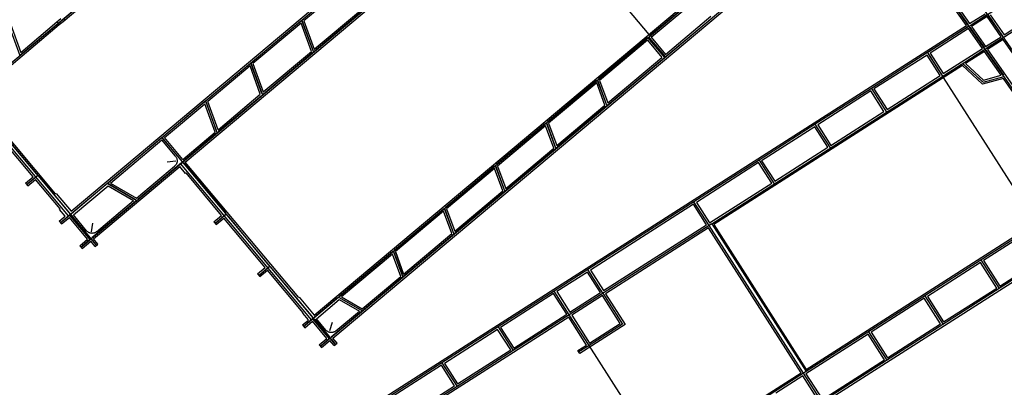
# Model space of a CAD drawing. Header units: inches. Extents: x 1 to 626000, y 0 to 7596230.
# Tile 9 of 68: x 619869 to 621347, y 7593579 to 7594131. Entities that reach past the tile are written whole.
import ezdxf

# ---------------------------------------------------------------- set-up
doc = ezdxf.new("R2010")
doc.units = ezdxf.units.IN
doc.header["$MEASUREMENT"] = 0

msp = doc.modelspace()

# ---------------------------------------------------------------- linework, layer by layer
for points in [[(619696.3, 7593932.4), (620669.4, 7594748.7)], [(619930.1, 7593826.3), (620945.5, 7594678.1)], [(619946, 7593843.2), (620869.1, 7594617.5)], [(619960.9, 7593789.6), (620869.5, 7594551.7)], [(620295.1, 7593670.5), (621151.3, 7594388.7)], [(620320.2, 7593640.6), (621196.8, 7594376)], [(620117.1, 7593917.1), (620614.8, 7594334.5)], [(620311.1, 7593687.4), (621072.6, 7594326.2)], [(620642.4, 7594312.5), (620813.3, 7594108.7)], [(620338.8, 7593652.7), (621106.2, 7594296.5)], [(622232.8, 7592835.8), (621273.5, 7594208.6)], [(620367.8, 7594190), (620295.6, 7594129.4)], [(621290.4, 7594122.1), (621241.6, 7594191.9)], [(622204.9, 7592818), (621246.5, 7594189.7)], [(621247.6, 7594188.1), (621293.1, 7594123)], [(621250.4, 7594188.8), (621295, 7594125)], [(621294.2, 7594121.4), (621405.6, 7594192.5)], [(620894.1, 7594172.9), (620814.5, 7594106.2)], [(620816.8, 7594104.6), (620894.4, 7594169.7)], [(619870.7, 7594078.6), (619960, 7594153.6)], [(621318.3, 7594086.9), (621429.7, 7594158)], [(619933.9, 7594128.2), (619958.9, 7594149.1)], [(620311.1, 7594086.8), (620383.3, 7594147.4)], [(620385, 7594145.3), (620311.4, 7594083.6)], [(620838.4, 7594078.8), (620906.6, 7594136.1)], [(621295, 7594125), (621318.3, 7594139.9)], [(621295.9, 7594122.4), (621320.4, 7594138.1)], [(621321.4, 7594135.5), (621298.1, 7594120.6)], [(621342.3, 7594105.4), (621321.4, 7594135.5)], [(621345, 7594106.3), (621323.2, 7594137.5)], [(621325.9, 7594138.4), (621346.9, 7594108.4)], [(619799.9, 7594015.8), (619928.3, 7594123.5)], [(619851.7, 7594125.4), (619869.1, 7594077.4)], [(619854.8, 7594124.5), (619870.3, 7594081.9)], [(619870.3, 7594081.9), (619924.8, 7594127.6)], [(619889.1, 7593226.9), (621290.4, 7594122.1)], [(619924.8, 7594127.6), (619930.7, 7594132.5)], [(619924.8, 7594127.6), (619928.3, 7594123.5)], [(619928.3, 7594123.5), (619933.9, 7594128.2)], [(619937.2, 7594131.1), (619933.9, 7594128.4)], [(620217.3, 7594067.3), (620290.9, 7594129)], [(620291.2, 7594125.7), (620219, 7594065.2)], [(620306.7, 7594083.1), (620291.2, 7594125.7)], [(620292.4, 7594130.3), (620292.4, 7594130.3)], [(620292.4, 7594130.3), (620292.4, 7594130.3)], [(620292.4, 7594130.3), (620309.9, 7594082.3)], [(620309.2, 7594084.2), (620293.1, 7594128.4)], [(620295.6, 7594129.4), (620311.1, 7594086.8)], [(620839.6, 7594076.3), (620908.3, 7594133.9)], [(621294.2, 7594121.4), (621231.9, 7594081.5)], [(621292.6, 7594120.3), (621233.6, 7594082.6)], [(621298.1, 7594120.6), (621319.1, 7594090.6)], [(621346.9, 7594108.4), (621370.2, 7594123.2)], [(621293.5, 7594117.7), (621235.6, 7594080.7)], [(621314.5, 7594087.7), (621293.5, 7594117.7)], [(621295.4, 7594119.7), (621317.2, 7594088.5)], [(621319.1, 7594090.6), (621342.3, 7594105.4)], [(620811.5, 7594103.6), (620737.9, 7594041.9)], [(620811.4, 7594100.1), (620739.6, 7594039.8)], [(620811.4, 7594100.1), (620833, 7594074.3)], [(620811.8, 7594103.9), (620836.8, 7594074)], [(620813, 7594104.9), (620838.1, 7594075)], [(620814.3, 7594103.4), (620836.8, 7594076.6)], [(620816.8, 7594104.6), (620838.4, 7594078.8)], [(621320, 7594088), (621344.5, 7594103.6)], [(621345.4, 7594101), (621322.1, 7594086.1)], [(621396.3, 7594028.2), (621345.4, 7594101)], [(621346.2, 7594104.7), (621346.2, 7594104.7)], [(619869.1, 7594077.4), (619869.1, 7594077.4)], [(619869.1, 7594077.4), (619869.1, 7594077.4)], [(620234.5, 7594022.6), (620306.7, 7594083.1)], [(620308.3, 7594081), (620234.8, 7594019.3)], [(620309.9, 7594082.3), (620309.9, 7594082.3)], [(620309.9, 7594082.3), (620309.9, 7594082.3)], [(620907.8, 7593824.6), (621318.3, 7594086.9)], [(621231.9, 7594081.5), (621147.6, 7594027.7)], [(621231.1, 7594077.8), (621151.4, 7594026.9)], [(621250.8, 7594047), (621231.1, 7594077.8)], [(621231.9, 7594081.5), (621254.5, 7594046.1)], [(621233, 7594079.8), (621253.4, 7594047.8)], [(621235.6, 7594080.7), (621255.3, 7594049.9)], [(621255.3, 7594049.9), (621314.5, 7594087.7)], [(621286.3, 7594066.4), (621316.6, 7594085.8)], [(621317.6, 7594083.2), (621289, 7594065)], [(621342.6, 7594047.4), (621317.6, 7594083.2)], [(621318.3, 7594086.9), (621318.3, 7594086.9)], [(621318.3, 7594086.9), (621318.3, 7594086.9)], [(621319.5, 7594085.3), (621345.9, 7594047.5)], [(621322.1, 7594086.1), (621373.7, 7594012.4)], [(620149.6, 7594010.5), (620214.3, 7594064.7)], [(620214.6, 7594061.5), (620151.2, 7594008.3)], [(620230.1, 7594018.9), (620214.6, 7594061.5)], [(620215.8, 7594066), (620215.8, 7594066)], [(620215.8, 7594066), (620233.3, 7594018)], [(620232.6, 7594019.9), (620216.5, 7594064.1)], [(620219, 7594065.2), (620234.5, 7594022.6)], [(620751.8, 7594006.2), (620833, 7594074.3)], [(620752.1, 7594002.9), (620836.5, 7594073.7)], [(620838.1, 7594075), (620838.1, 7594075)], [(620838.1, 7594075), (620838.1, 7594075)], [(621284.3, 7594062), (620910.9, 7593823.4)], [(621256.2, 7594047.2), (621282.9, 7594064.3)], [(621314.6, 7594033.9), (621284.3, 7594062)], [(621284.6, 7594065.3), (621284.6, 7594065.3)], [(621284.6, 7594065.3), (621315.3, 7594036.9)], [(621286.1, 7594064), (621313.8, 7594038.2)], [(621289, 7594065), (621316, 7594039.9)], [(619983.9, 7593792.3), (619765.3, 7594052.9)], [(621171.1, 7593996), (621250.8, 7594047)], [(621254.5, 7594046.1), (621254.5, 7594046.1)], [(621256, 7594043.9), (621254.5, 7594046.1)], [(621316, 7594039.9), (621342.6, 7594047.4)], [(620734.8, 7594039.4), (620661.3, 7593977.7)], [(620735.2, 7594036.1), (620662.9, 7593975.5)], [(620747.4, 7594002.5), (620735.2, 7594036.1)], [(620736.4, 7594040.6), (620736.4, 7594040.6)], [(620736.4, 7594040.6), (620750.6, 7594001.6)], [(620749.9, 7594003.5), (620737.1, 7594038.8)], [(620739.6, 7594039.8), (620751.8, 7594006.2)], [(621366.8, 7593870.3), (621256, 7594043.9)], [(621345.9, 7594042.7), (621314.6, 7594033.9)], [(621315.3, 7594036.9), (621347, 7594045.8)], [(621315.3, 7594036.9), (621315.3, 7594036.9)], [(621317.2, 7594037.4), (621345.1, 7594045.3)], [(621421.6, 7593934.4), (621345.9, 7594042.7)], [(621347, 7594045.8), (621347, 7594045.8)], [(621347, 7594045.8), (621347, 7594045.8)], [(621347, 7594045.8), (621347, 7594045.8)], [(620166.7, 7593965.7), (620230.1, 7594018.9)], [(620231.7, 7594016.7), (620167, 7593962.5)], [(620233.3, 7594018), (620233.3, 7594018)], [(620233.3, 7594018), (620233.3, 7594018)], [(621147.6, 7594027.7), (621063.4, 7593973.9)], [(621146.8, 7594024), (621067.1, 7593973)], [(621166.5, 7593993.1), (621146.8, 7594024)], [(621147.6, 7594027.7), (621170.2, 7593992.3)], [(621151.4, 7594026.9), (621171.1, 7593996)], [(619941.9, 7593836.2), (619793.1, 7594013.6)], [(619922.8, 7593869.4), (619799.9, 7594015.8)], [(620084, 7593955.4), (620146.5, 7594007.9)], [(620086.3, 7593953.8), (620146.8, 7594004.6)], [(620162.3, 7593962), (620146.8, 7594004.6)], [(620148.1, 7594009.2), (620148, 7594009.2)], [(620165.5, 7593961.2), (620148.1, 7594009.2)], [(620164.8, 7593963.1), (620148.7, 7594007.3)], [(620166.7, 7593965.7), (620151.2, 7594008.3)], [(620675.2, 7593941.9), (620747.4, 7594002.5)], [(620749, 7594000.4), (620336.6, 7593654.4)], [(620675.5, 7593938.7), (620749, 7594000.4)], [(620750.6, 7594001.6), (620750.6, 7594001.6)], [(620750.6, 7594001.6), (620750.6, 7594001.6)], [(620750.6, 7594001.6), (620750.6, 7594001.6)], [(621086.8, 7593942.2), (621166.5, 7593993.1)], [(620658.2, 7593975.1), (620584.7, 7593913.4)], [(620659.8, 7593976.4), (620659.8, 7593976.4)], [(620659.8, 7593976.4), (620674, 7593937.4)], [(620673.3, 7593939.2), (620660.4, 7593974.5)], [(620662.9, 7593975.5), (620675.2, 7593941.9)], [(621063.4, 7593973.9), (620979.1, 7593920)], [(621086, 7593938.5), (621063.4, 7593973.9)], [(621067.1, 7593973), (621086.8, 7593942.2)], [(620113.6, 7593921.2), (620162.3, 7593962)], [(620164, 7593959.9), (620114.8, 7593918.7)], [(620165.5, 7593961.2), (620165.5, 7593961.2)], [(620165.5, 7593961.2), (620165.5, 7593961.2)], [(620658.5, 7593971.8), (620586.3, 7593911.2)], [(620670.8, 7593938.2), (620658.5, 7593971.8)], [(621062.5, 7593970.1), (620982.8, 7593919.2)], [(621082.2, 7593939.3), (621062.5, 7593970.1)], [(619889, 7593895.1), (619842.9, 7593949.9)], [(619894.5, 7593898.8), (619847.6, 7593954.8)], [(620001.9, 7593886.6), (620080.9, 7593952.9)], [(620005, 7593885.7), (620082.1, 7593950.4)], [(620102.7, 7593925.8), (620082.1, 7593950.4)], [(620343.2, 7593643.3), (620082.5, 7593954.2)], [(620082.5, 7593954.2), (620082.5, 7593954.2)], [(620112, 7593918.9), (620083.8, 7593952.6)], [(620113.6, 7593921.2), (620086.3, 7593953.8)], [(620598.6, 7593877.6), (620670.8, 7593938.2)], [(620598.9, 7593874.4), (620672.4, 7593936.1)], [(620674, 7593937.4), (620674, 7593937.4)], [(620674, 7593937.4), (620674, 7593937.4)], [(621002.5, 7593888.4), (621082.2, 7593939.3)], [(620111.8, 7593916.1), (620046.1, 7593861)], [(620090.1, 7593917.5), (620103.2, 7593919)], [(620102.7, 7593925.8), (620103.1, 7593925.3), (620103.5, 7593924.7), (620103.9, 7593924), (620104.2, 7593923.4), (620104.5, 7593922.7), (620104.7, 7593922), (620104.9, 7593921.3), (620105.1, 7593920.6), (620105.1, 7593919.9), (620105.2, 7593919.2), (620105.2, 7593918.5), (620105.1, 7593917.7), (620105, 7593917), (620104.8, 7593916.3), (620104.6, 7593915.6), (620104.4, 7593915), (620104.1, 7593914.3), (620103.7, 7593913.7), (620103.3, 7593913), (620102.9, 7593912.5), (620102.4, 7593911.9), (620101.9, 7593911.4), (620101.4, 7593910.9)], [(620306.9, 7593680.4), (620110.2, 7593914.8)], [(620113.3, 7593917.4), (620113.3, 7593917.4)], [(620113.3, 7593917.4), (620113.3, 7593917.4)], [(620114.6, 7593915.9), (620177.6, 7593840.8)], [(620287.8, 7593713.6), (620117.1, 7593917.1)], [(620979.1, 7593920), (620881.2, 7593857.5)], [(620978.3, 7593916.3), (620884.9, 7593856.7)], [(620998, 7593885.4), (620978.3, 7593916.3)], [(620979.1, 7593920), (621001.7, 7593884.6)], [(620982.8, 7593919.2), (621002.5, 7593888.4)], [(619979.6, 7593801.7), (620109.1, 7593910.4)], [(620044.3, 7593863), (620101.4, 7593910.9)], [(620117.7, 7593900.2), (620109.1, 7593910.4)], [(620117.7, 7593900.2), (620118.5, 7593900.8)], [(620172, 7593837), (620118.5, 7593900.8)], [(620581.6, 7593910.8), (620508.1, 7593849.1)], [(620581.9, 7593907.6), (620509.7, 7593847)], [(620594.2, 7593874), (620581.9, 7593907.6)], [(620583.1, 7593912.1), (620583.1, 7593912.1)], [(620583.1, 7593912.1), (620583.1, 7593912.1)], [(620583.1, 7593912.1), (620597.3, 7593873.1)], [(620596.7, 7593875), (620583.8, 7593910.2)], [(620586.3, 7593911.2), (620598.6, 7593877.6)], [(621610, 7593899.9), (621339.6, 7593727.2)], [(619877.5, 7593885.4), (619889, 7593895.1)], [(619877.5, 7593885.4), (619880.9, 7593881.3)], [(619879.2, 7593883.4), (619895.8, 7593897.3)], [(619880.7, 7593884.7), (619894.3, 7593896)], [(619880.9, 7593881.3), (619892.4, 7593890.9)], [(619929.5, 7593846.7), (619892.4, 7593890.9)], [(619895.8, 7593897.3), (619895.8, 7593897.3)], [(619897.1, 7593895.8), (619943.6, 7593840.3)], [(619946.5, 7593840.1), (619998.8, 7593884)], [(620000.3, 7593885.3), (620044.6, 7593859.7)], [(620042.8, 7593860.7), (620002.1, 7593884.3)], [(620005, 7593885.7), (620044.3, 7593863)], [(620904.6, 7593825.8), (620998, 7593885.4)], [(621001.7, 7593884.6), (621001.7, 7593884.6)], [(619922.8, 7593869.4), (619923.5, 7593870)], [(619923.5, 7593870), (619946, 7593843.2)], [(619949.4, 7593837.7), (620001.5, 7593881.5)], [(620001.5, 7593881.5), (620039.9, 7593859.3)], [(620521.9, 7593813.4), (620594.2, 7593874)], [(620522.3, 7593810.1), (620595.8, 7593871.8)], [(620597.3, 7593873.1), (620597.3, 7593873.1)], [(620597.3, 7593873.1), (620597.3, 7593873.1)], [(620043, 7593858.4), (619977.3, 7593803.3)], [(619984.2, 7593812.6), (620039.9, 7593859.3)], [(620044.6, 7593859.7), (620044.6, 7593859.7)], [(620044.6, 7593859.7), (620044.6, 7593859.7)], [(620881.2, 7593857.5), (620721.9, 7593755.7)], [(620881.2, 7593857.5), (620881.2, 7593857.5)], [(620903.8, 7593822.1), (620881.2, 7593857.5)], [(620881.2, 7593857.5), (620881.2, 7593857.5)], [(620884.9, 7593856.7), (620904.6, 7593825.8)], [(619928.7, 7593846.1), (619929.5, 7593846.7)], [(619937.3, 7593835.9), (619928.7, 7593846.1)], [(620162.2, 7593825.3), (620178.9, 7593839.2)], [(620178.9, 7593839.2), (620178.9, 7593839.2)], [(620505, 7593846.5), (620431.5, 7593784.9)], [(620505.3, 7593843.3), (620433.1, 7593782.7)], [(620517.5, 7593809.7), (620505.3, 7593843.3)], [(620506.5, 7593847.8), (620506.5, 7593847.8)], [(620506.5, 7593847.8), (620506.5, 7593847.8)], [(620506.5, 7593847.8), (620506.5, 7593847.8)], [(620506.5, 7593847.8), (620520.7, 7593808.8)], [(620520, 7593810.7), (620507.2, 7593846)], [(620509.7, 7593847), (620521.9, 7593813.4)], [(620880.4, 7593853.8), (620725.6, 7593754.9)], [(620900.1, 7593822.9), (620880.4, 7593853.8)], [(619928.3, 7593828.4), (619937.2, 7593835.9)], [(619928.3, 7593828.4), (619931.8, 7593824.3)], [(619931.6, 7593827.6), (619943.4, 7593837.5)], [(619931.8, 7593824.3), (619943.4, 7593834)], [(619970.7, 7593801.3), (619943.4, 7593834)], [(619974.5, 7593801), (619943.7, 7593837.8)], [(619946.2, 7593837.3), (619974.5, 7593803.5)], [(619969.3, 7593813.9), (619949.4, 7593837.7)], [(619978.2, 7593825.2), (619975.9, 7593812.3)], [(620160.5, 7593827.4), (620172, 7593837)], [(620160.5, 7593827.4), (620164, 7593823.2)], [(620163.8, 7593826.6), (620177.3, 7593838)], [(620164, 7593823.2), (620175.5, 7593832.9)], [(620237.6, 7593758.9), (620175.5, 7593832.9)], [(620243.1, 7593762.6), (620180.2, 7593837.7)], [(620907.8, 7593824.6), (620903.8, 7593822.1)], [(620907.8, 7593824.6), (621049.7, 7593602.5)], [(620907.8, 7593824.6), (620907.8, 7593824.6)], [(621497.9, 7593825.1), (621034.8, 7593529.3)], [(621049.9, 7593605.8), (621392.7, 7593824.8)], [(619984.2, 7593812.6), (619983.7, 7593812.2), (619983.1, 7593811.8), (619982.4, 7593811.4), (619981.8, 7593811.1), (619981.1, 7593810.8), (619980.4, 7593810.6), (619979.7, 7593810.4), (619979, 7593810.3), (619978.3, 7593810.2), (619977.6, 7593810.1), (619976.9, 7593810.2), (619976.1, 7593810.2), (619975.4, 7593810.3), (619974.7, 7593810.5), (619974, 7593810.7), (619973.3, 7593811), (619972.7, 7593811.3), (619972, 7593811.6), (619971.4, 7593812), (619970.9, 7593812.4), (619970.3, 7593812.9), (619969.8, 7593813.4), (619969.3, 7593813.9)], [(620445.3, 7593749.1), (620517.5, 7593809.7)], [(620903.8, 7593822.1), (620694, 7593688)], [(620745.3, 7593724.1), (620900.1, 7593822.9)], [(620903, 7593818.4), (620748.3, 7593719.5)], [(621042, 7593600.8), (620903, 7593818.4)], [(620903.8, 7593822.1), (620903.8, 7593822.1)], [(621045.7, 7593600), (620903.8, 7593822.1)], [(620903.8, 7593822.1), (620903.8, 7593822.1)], [(620910.9, 7593823.4), (621049.9, 7593605.8)], [(621396.4, 7593824), (621049.7, 7593602.5)], [(621396.1, 7593820.6), (621315.9, 7593769.3)], [(619959.2, 7593791.6), (619970.7, 7593801.3)], [(619974.2, 7593800.7), (619962.5, 7593790.8)], [(619962.7, 7593787.5), (619975.4, 7593798.2)], [(619981.9, 7593790.5), (619975.4, 7593798.2)], [(619975.8, 7593802), (619975.8, 7593802)], [(619975.8, 7593802), (619975.8, 7593802)], [(619975.8, 7593802), (619975.8, 7593802)], [(619977.1, 7593800.5), (619982.7, 7593793.8)], [(619986, 7593794), (619979.6, 7593801.7)], [(620445.6, 7593745.9), (620519.2, 7593807.5)], [(620520.7, 7593808.8), (620520.7, 7593808.8)], [(620520.7, 7593808.8), (620520.7, 7593808.8)], [(620520.7, 7593808.8), (620520.7, 7593808.8)], [(619959.2, 7593791.6), (619962.7, 7593787.5)], [(619960.9, 7593789.6), (619960.9, 7593789.6)], [(619981.9, 7593790.5), (619986, 7593794)], [(620428.4, 7593782.3), (620349, 7593715.7)], [(620429.9, 7593783.6), (620429.9, 7593783.6)], [(620429.9, 7593783.6), (620429.9, 7593783.6)], [(620429.9, 7593783.6), (620444.1, 7593744.6)], [(620443.4, 7593746.4), (620430.6, 7593781.7)], [(620445.3, 7593749.1), (620433.1, 7593782.7)], [(620433.1, 7593782.7), (620433.1, 7593782.7)], [(620433.1, 7593782.7), (620445.3, 7593749.1)], [(621340.4, 7593730.9), (621430, 7593788.2)], [(620428.7, 7593779), (620352.2, 7593714.8)], [(620440.9, 7593745.4), (620428.7, 7593779)], [(621311.3, 7593766.4), (621231.6, 7593715.5)], [(621335.9, 7593728), (621311.3, 7593766.4)], [(621312.1, 7593770.2), (621339.6, 7593727.2)], [(621315.9, 7593769.3), (621340.4, 7593730.9)], [(620226.1, 7593749.2), (620237.6, 7593758.9)], [(620227.8, 7593747.1), (620244.4, 7593761.1)], [(620229.3, 7593748.4), (620242.9, 7593759.8)], [(620229.5, 7593745.1), (620241, 7593754.7)], [(620294.5, 7593690.9), (620241, 7593754.7)], [(620244.4, 7593761.1), (620244.4, 7593761.1)], [(620244.4, 7593761.1), (620244.4, 7593761.1)], [(620308.7, 7593684.5), (620245.7, 7593759.6)], [(620721.9, 7593755.7), (620671.4, 7593723.4)], [(620721.1, 7593752), (620675.1, 7593722.6)], [(620740.8, 7593721.2), (620721.1, 7593752)], [(620744.5, 7593720.3), (620721.9, 7593755.7)], [(620725.6, 7593754.9), (620745.3, 7593724.1)], [(620226.1, 7593749.2), (620229.5, 7593745.1)], [(620227.8, 7593747.1), (620227.8, 7593747.1)], [(620383.2, 7593697), (620440.9, 7593745.4)], [(620385, 7593695), (620442.6, 7593743.3)], [(620444.1, 7593744.6), (620444.1, 7593744.6)], [(620444.1, 7593744.6), (620444.1, 7593744.6)], [(620671.4, 7593723.4), (620587.1, 7593669.6)], [(620694, 7593688), (620671.4, 7593723.4)], [(620675.1, 7593722.6), (620694.8, 7593691.8)], [(620694.8, 7593691.8), (620740.8, 7593721.2)], [(621339.6, 7593727.2), (621073.2, 7593557)], [(621256.1, 7593677.1), (621335.9, 7593728)], [(620287.8, 7593713.6), (620288.6, 7593714.2)], [(620288.6, 7593714.2), (620311.1, 7593687.4)], [(620346, 7593713.2), (620311.5, 7593684.2)], [(620314.4, 7593681.8), (620348.7, 7593710.6)], [(620347.5, 7593714.4), (620383.4, 7593693.7)], [(620347.5, 7593714.4), (620347.5, 7593714.4)], [(620347.5, 7593714.4), (620347.5, 7593714.4)], [(620348.7, 7593710.6), (620378.8, 7593693.3)], [(620381.7, 7593694.7), (620349.2, 7593713.4)], [(620352.2, 7593714.8), (620383.2, 7593697)], [(620670.5, 7593719.7), (620590.8, 7593668.8)], [(620690.2, 7593688.9), (620670.5, 7593719.7)], [(620743.7, 7593716.6), (620697.7, 7593687.2)], [(620770.4, 7593674.8), (620743.7, 7593716.6)], [(620744.5, 7593720.3), (620774.1, 7593674)], [(620748.3, 7593719.5), (620777.9, 7593673.2)], [(621227, 7593712.6), (621147.3, 7593661.7)], [(621251.6, 7593674.2), (621227, 7593712.6)], [(621227.9, 7593716.3), (621255.3, 7593673.3)], [(621231.6, 7593715.5), (621256.1, 7593677.1)], [(620336.6, 7593654.4), (620381.9, 7593692.4)], [(620343.5, 7593663.7), (620378.8, 7593693.3)], [(620383.4, 7593693.7), (620383.4, 7593693.7)], [(620383.4, 7593693.7), (620383.4, 7593693.7)], [(620693.1, 7593684.3), (619922.6, 7593192.1)], [(620293.4, 7593672.6), (620302.3, 7593680)], [(620293.8, 7593690.3), (620294.5, 7593690.9)], [(620302.3, 7593680.1), (620293.8, 7593690.3)], [(620308.4, 7593681.7), (620296.7, 7593671.8)], [(620296.9, 7593668.4), (620308.4, 7593678.1)], [(620330, 7593652.4), (620308.4, 7593678.1)], [(620333.8, 7593652), (620308.7, 7593681.9)], [(620310, 7593682.9), (620310, 7593682.9)], [(620310, 7593682.9), (620310, 7593682.9)], [(620310, 7593682.9), (620310, 7593682.9)], [(620311.3, 7593681.4), (620333.8, 7593654.6)], [(620328.6, 7593665), (620314.4, 7593681.8)], [(620694, 7593688), (620609.7, 7593634.2)], [(620610.5, 7593637.9), (620690.2, 7593688.9)], [(620719.8, 7593642.5), (620693.1, 7593684.3)], [(620723.6, 7593641.7), (620694, 7593688)], [(620697.7, 7593687.2), (620724.4, 7593645.4)], [(620293.4, 7593672.6), (620296.9, 7593668.4)], [(620295.1, 7593670.5), (620295.1, 7593670.5)], [(620343.5, 7593663.7), (620342.9, 7593663.2), (620342.3, 7593662.8), (620341.7, 7593662.5), (620341, 7593662.1), (620340.4, 7593661.9), (620339.7, 7593661.6), (620339, 7593661.5), (620338.3, 7593661.3), (620337.6, 7593661.2), (620336.8, 7593661.2), (620336.1, 7593661.2), (620335.4, 7593661.3), (620334.7, 7593661.4), (620334, 7593661.6), (620333.3, 7593661.8), (620332.6, 7593662), (620331.9, 7593662.3), (620331.3, 7593662.7), (620330.7, 7593663.1), (620330.1, 7593663.5), (620329.6, 7593664), (620329, 7593664.5), (620328.6, 7593665)], [(620338.2, 7593676.1), (620333.8, 7593663.7)], [(620587.1, 7593669.6), (620502.8, 7593615.8)], [(620586.3, 7593665.9), (620506.5, 7593614.9)], [(620606, 7593635), (620586.3, 7593665.9)], [(620587.1, 7593669.6), (620609.7, 7593634.2)], [(620590.8, 7593668.8), (620610.5, 7593637.9)], [(620777.9, 7593673.2), (620709.9, 7593629.7)], [(620774.1, 7593674), (620723.6, 7593641.7)], [(620724.4, 7593645.4), (620770.4, 7593674.8)], [(621171.1, 7593619.5), (621143.6, 7593662.5)], [(621147.3, 7593661.7), (621171.9, 7593623.2)], [(621171.9, 7593623.2), (621251.6, 7593674.2)], [(620318.5, 7593642.7), (620330, 7593652.4)], [(620333.5, 7593651.8), (620321.7, 7593641.9)], [(620321.9, 7593638.5), (620334.7, 7593649.3)], [(620341.1, 7593641.6), (620334.7, 7593649.3)], [(620335, 7593653.1), (620335, 7593653.1)], [(620335, 7593653.1), (620335, 7593653.1)], [(620335, 7593653.1), (620335, 7593653.1)], [(620335, 7593653.1), (620335, 7593653.1)], [(620336.3, 7593651.5), (620341.9, 7593644.9)], [(620345.3, 7593645.1), (620338.8, 7593652.7)], [(621142.8, 7593658.8), (621049.4, 7593599.1)], [(621167.3, 7593620.3), (621142.8, 7593658.8)], [(620318.5, 7593642.7), (620321.9, 7593638.5)], [(620321.9, 7593638.5), (620321.9, 7593638.5)], [(620341.1, 7593641.6), (620345.3, 7593645.1)], [(620343.2, 7593643.3), (620343.2, 7593643.3)], [(620609.7, 7593634.2), (620525.4, 7593580.4)], [(620526.2, 7593584.1), (620606, 7593635)], [(620706.9, 7593634.3), (620719.8, 7593642.5)], [(620709.9, 7593629.7), (620706.9, 7593634.3)], [(620723.6, 7593641.7), (620708.4, 7593632)], [(620723.6, 7593641.7), (620723.6, 7593641.7)], [(620835.9, 7593465.9), (620723.6, 7593641.7)], [(621074, 7593560.7), (621167.3, 7593620.3)], [(620502.8, 7593615.8), (620418.5, 7593561.9)], [(620502, 7593612), (620422.3, 7593561.1)], [(620521.7, 7593581.2), (620502, 7593612)], [(620502.8, 7593615.8), (620502.8, 7593615.8)], [(620502.8, 7593615.8), (620525.4, 7593580.4)], [(620502.8, 7593615.8), (620502.8, 7593615.8)], [(620506.5, 7593614.9), (620526.2, 7593584.1)], [(620061.6, 7592974.5), (621042, 7593600.8)], [(621045.7, 7593600), (620835.9, 7593465.9)], [(621044.9, 7593596.2), (621004, 7593570.1)], [(621069.4, 7593557.8), (621044.9, 7593596.2)], [(621049.7, 7593602.5), (621045.7, 7593600)], [(621049.7, 7593602.5), (621045.7, 7593600)], [(621073.2, 7593557), (621045.7, 7593600)], [(621049.4, 7593599.1), (621074, 7593560.7)], [(620525.4, 7593580.4), (620441.1, 7593526.5)], [(620442, 7593530.3), (620521.7, 7593581.2)]]:
    msp.add_lwpolyline(points)

doc.saveas('drawing.dxf')
